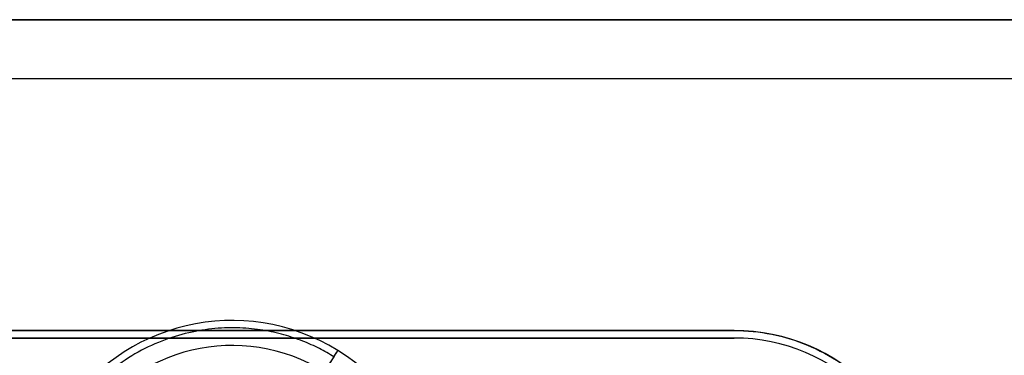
# Model space of a CAD drawing. Header units: millimetres. Extents: x -5.9 to 8.2, y -1.3 to -0.5.
# Tile 106 of 107: x 7.449 to 7.842, y -0.792 to -0.658. Entities that reach past the tile are written whole.
import ezdxf

# ---------------------------------------------------------------- set-up
doc = ezdxf.new("R2010")
doc.units = ezdxf.units.MM
doc.header["$MEASUREMENT"] = 0
for name, color, linetype, true_color in [('IGES level 1', 7, 'Continuous', 0xffffff), ('IGES level 15', 7, 'Continuous', 0xffffff), ('IGES level 51', 7, 'Continuous', 0xffffff)]:
    doc.layers.add(name, color=color, linetype=linetype, true_color=true_color)

msp = doc.modelspace()

# ---------------------------------------------------------------- linework, layer by layer
at = {"layer": 'IGES level 1'}
for centre in [(7.73416, -0.85828, -10.16994), (7.73416, -0.85828, -10.14974), (7.73416, -0.85828, -10.16994)]:
    msp.add_arc(centre, 0.076, 270, 90, dxfattribs=at)
for points in [[(8.22916, -0.65828, -10.32994), (1.18416, -0.65828, -10.32994), (-5.86084, -0.65828, -10.32994)], [(-5.86084, -0.65828, -10.32994), (1.18416, -0.65828, -10.32994), (8.22916, -0.65828, -10.32994)], [(8.22916, -0.6819, -10.23566), (1.18416, -0.6819, -10.23566), (-5.86084, -0.6819, -10.23566)], [(8.22916, -0.6819, -10.42422), (7.76166, -0.6819, -10.42422), (7.29416, -0.6819, -10.42422)], [(7.13416, -0.78228, -10.14495), (7.43416, -0.78228, -10.14495), (7.73416, -0.78228, -10.14495)], [(7.13416, -0.78228, -10.16994), (7.43416, -0.78228, -10.16994), (7.73416, -0.78228, -10.16994)], [(7.73416, -0.78228, -10.14495), (7.43416, -0.78228, -10.14495), (7.13416, -0.78228, -10.14495)], [(7.13416, -0.78228, -10.15744), (7.43416, -0.78228, -10.15744), (7.73416, -0.78228, -10.15744)], [(7.73416, -0.78228, -10.16994), (7.43416, -0.78228, -10.16994), (7.13416, -0.78228, -10.16994)], [(7.73416, -0.78228, -10.16994), (7.73416, -0.78228, -10.15744), (7.73416, -0.78228, -10.14495)], [(7.73416, -0.78228, -10.16994), (7.73416, -0.78228, -10.15744), (7.73416, -0.78228, -10.14495)], [(7.76999, -0.79125, -10.16994), (7.76999, -0.79125, -10.15573), (7.76999, -0.79125, -10.14151)]]:
    msp.add_open_spline(points, degree=2, dxfattribs=at)
for knots in [[1, 1, 1, 1, 1.125, 1.125, 1.25, 1.25, 1.375, 1.375, 1.5, 1.5, 1.625, 1.625, 1.75, 1.75, 2, 2, 2, 2], [0, 0, 0, 0, 0.125, 0.125, 0.25, 0.25, 0.375, 0.375, 0.5, 0.5, 0.625, 0.625, 0.75, 0.75, 1, 1, 1, 1]]:
    msp.add_open_spline([(7.73416, -0.78228, -10.14495), (7.7443, -0.78228, -10.14495), (7.75424, -0.78431, -10.14408), (7.77259, -0.79196, -10.14121), (7.78095, -0.79759, -10.13924), (7.79483, -0.81146, -10.13537), (7.80047, -0.81986, -10.13345), (7.8081, -0.83811, -10.13075), (7.81015, -0.84817, -10.12995), (7.81017, -0.86821, -10.12994), (7.80818, -0.87821, -10.13072), (7.80047, -0.89674, -10.13345), (7.79487, -0.90504, -10.13535), (7.77397, -0.92595, -10.14118), (7.75445, -0.93428, -10.14495), (7.73416, -0.93428, -10.14495)], degree=3, knots=knots, dxfattribs=at)
at = {"layer": 'IGES level 15'}
for centre in [(7.73416, -0.85828, -10.15494), (7.73416, -0.85828, -10.16994), (7.73416, -0.85828, -10.16244), (7.73416, -0.85828, -10.16994), (7.73416, -0.85828, -10.15494)]:
    msp.add_arc(centre, 0.073, 270, 90, dxfattribs=at)
for points in [[(7.73416, -0.78528, -10.16994), (7.43416, -0.78528, -10.16994), (7.13416, -0.78528, -10.16994)], [(7.13416, -0.78528, -10.15494), (7.43416, -0.78528, -10.15494), (7.73416, -0.78528, -10.15494)], [(7.73416, -0.78528, -10.16244), (7.43416, -0.78528, -10.16244), (7.13416, -0.78528, -10.16244)], [(7.73416, -0.78528, -10.16994), (7.43416, -0.78528, -10.16994), (7.13416, -0.78528, -10.16994)], [(7.73416, -0.78528, -10.15494), (7.43416, -0.78528, -10.15494), (7.13416, -0.78528, -10.15494)], [(7.73416, -0.78528, -10.16994), (7.73416, -0.78528, -10.16244), (7.73416, -0.78528, -10.15494)], [(7.73416, -0.78528, -10.15494), (7.73416, -0.78528, -10.16244), (7.73416, -0.78528, -10.16994)]]:
    msp.add_open_spline(points, degree=2, dxfattribs=at)
at = {"layer": 'IGES level 51'}
for centre, radius, start, end in [((7.53416, -0.85828, -0.01244), 0.08, 58.2347, 238.2347), ((7.53416, -0.85828, -0.00244), 0.08, 58.2347, 238.2347), ((7.53416, -0.85828, -0.01244), 0.08, 58.2347, 238.2347), ((7.53416, -0.85828, -0.00744), 0.08, 58.2347, 238.2347), ((7.53416, -0.85828, -0.00244), 0.08, 58.2347, 238.2347), ((7.53416, -0.85828, -0.02244), 0.07, 58.2347, 238.2347), ((7.53416, -0.85828, -0.02244), 0.07, 58.2347, 238.2347), ((7.53416, -0.85828, -0.01244), 0.08, 238.2347, 58.2347), ((7.53416, -0.85828, -0.00244), 0.08, 238.2347, 58.2347), ((7.53416, -0.85828, -0.00744), 0.08, 238.2347, 58.2347), ((7.53416, -0.85828, -0.01244), 0.08, 238.2347, 58.2347), ((7.53416, -0.85828, -0.00244), 0.08, 238.2347, 58.2347)]:
    msp.add_arc(centre, radius, start, end, dxfattribs=at)
at = {"layer": 'IGES level 51', "extrusion": (0.850211, -0.526442, 7.88861e-31)}
msp.add_arc((3.30658, -0.01244, 6.85746), 0.01, 270, 0, dxfattribs=at)
at = {"layer": 'IGES level 51', "extrusion": (0.850211, -0.526442, 0)}
msp.add_arc((3.30658, -0.01244, 6.85746), 0.01, 270, 360, dxfattribs=at)
at = {"layer": 'IGES level 51'}
for points in [[(7.53924, -0.77844, -0.01244), (7.53924, -0.77844, -0.00744), (7.53924, -0.77844, -0.00244)], [(7.54732, -0.83702, -0.00244), (7.5618, -0.81364, -0.00244), (7.57628, -0.79026, -0.00244)], [(7.57628, -0.79026, -0.01244), (7.57628, -0.79026, -0.00744), (7.57628, -0.79026, -0.00244)], [(7.57628, -0.79026, -0.00244), (7.57628, -0.79026, -0.00744), (7.57628, -0.79026, -0.01244)]]:
    msp.add_open_spline(points, degree=2, dxfattribs=at)
msp.add_rational_spline([(7.57473, -0.79275, -0.01951), (7.44368, -0.71161, -0.01951), (7.36253, -0.84266, -0.01951), (7.49359, -0.92381, -0.01951)], [0.816490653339, 0.272163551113, 0.272163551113, 0.816490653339], degree=3, dxfattribs=at)

doc.saveas('drawing.dxf')
